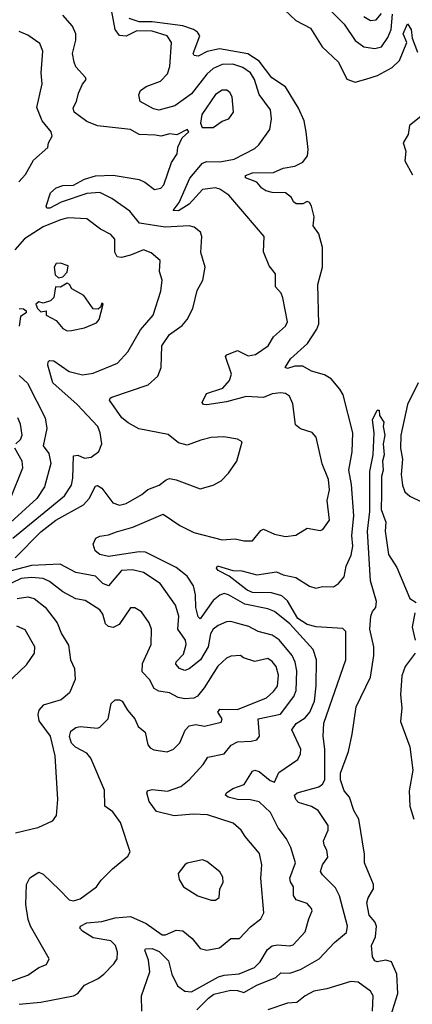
# Model space of a CAD drawing. Extents: x 1921360 to 2014538, y 768294 to 907744.
# Tile 224 of 256: x 1997408 to 1999207, y 818476 to 822989. Entities that reach past the tile are written whole.
import ezdxf

# ---------------------------------------------------------------- set-up
doc = ezdxf.new("R2010")
doc.units = 0

msp = doc.modelspace()

# ---------------------------------------------------------------- linework, layer by layer
at = {"layer": '0CON10XD'}
for points in [[(1997387.3, 820522.7), (1997505, 820641.7), (1997573.6, 820695), (1997700.8, 820765), (1997726, 820794), (1997755, 820850.6), (1997765, 820853.5), (1997785, 820841.5), (1997835, 820774.6), (1997865, 820764.6), (1997895, 820771.8), (1997967, 820813), (1997995, 820836.4), (1998047.5, 820855), (1998079.3, 820880.7), (1998095, 820886.2), (1998125, 820880.8), (1998235, 820838.8), (1998295, 820855.8), (1998331.2, 820875), (1998365, 820910), (1998402.5, 820965), (1998427.5, 821055), (1998406.4, 821066.4), (1998343, 821077), (1998285.6, 821074.4), (1998238.1, 821061.9), (1998175, 821038.8), (1998135, 821050), (1998087.8, 821087.8), (1997953.8, 821113.8), (1997905, 821140.8), (1997875.3, 821165), (1997820, 821245), (1997822, 821255), (1997830.8, 821259.2), (1997995.8, 821315), (1998041.1, 821355), (1998055.5, 821395), (1998059.6, 821495), (1998095, 821545.6), (1998152.7, 821587.3), (1998175.4, 821614.6), (1998200.9, 821665), (1998221.7, 821748.3), (1998246.7, 821795), (1998257.9, 821855), (1998238.2, 821921.8), (1998242.2, 821995), (1998235.8, 822015), (1998207.6, 822037.6), (1998185, 822044.5), (1998075, 822038.7), (1997956.1, 822056.1), (1997912.3, 822112.3), (1997830.3, 822170.3), (1997775, 822197.2), (1997715, 822192.6), (1997597.5, 822152.5), (1997545.6, 822125.6), (1997532.5, 822125), (1997529.4, 822135), (1997549.2, 822195), (1997575, 822218.1), (1997605, 822229.2), (1997655, 822230.5), (1997705, 822257.6), (1997755, 822273.8), (1997836.6, 822276.6), (1997955, 822256.7), (1997980.6, 822245), (1998025, 822210.6), (1998055, 822217.1), (1998067.8, 822232.2), (1998103.6, 822335), (1998129.4, 822375), (1998133.1, 822405), (1998152.3, 822447.7), (1998182.5, 822475), (1998175, 822486.2), (1998128, 822462), (1998095.7, 822465.7), (1998055, 822455.5), (1998030.2, 822460.2), (1997955, 822462.7), (1997915, 822485.4), (1997765, 822502.4), (1997715, 822523.2), (1997656.9, 822565), (1997653.5, 822585), (1997668.8, 822615), (1997677.5, 822652.5), (1997695.8, 822694.2), (1997712, 822715), (1997710, 822725), (1997665, 822773.8), (1997658.1, 822795), (1997650.5, 822835), (1997665.6, 822895), (1997664.5, 822925), (1997649.6, 822959.6), (1997605, 823010.6)], [(1997968, 818445), (1997966.2, 818515), (1998004, 818625), (1997998.6, 818678.6), (1997980.8, 818725), (1997985, 818731.1), (1998015, 818731.4), (1998047.6, 818717.6), (1998089.3, 818675), (1998104.3, 818615), (1998130.7, 818560.7), (1998165, 818535.9), (1998195, 818532.8), (1998318.3, 818601.7), (1998345, 818610.3), (1998414, 818616), (1998483.8, 818645), (1998509.5, 818670.5), (1998543.3, 818726.7), (1998565, 818744.2), (1998588.9, 818748.9), (1998645, 818743.8), (1998661.1, 818748.9), (1998715, 818808.9), (1998731.8, 818868.2), (1998747.3, 818905), (1998744.5, 818915), (1998725, 818938.8), (1998674.4, 818954.4), (1998661.6, 818975), (1998661.8, 819015), (1998648.2, 819038.2), (1998646.2, 819055), (1998671.2, 819125), (1998649.5, 819195), (1998630, 819235), (1998591.5, 819285), (1998557.6, 819355), (1998504.8, 819404.8), (1998465, 819413.5), (1998405, 819414.8), (1998362.5, 819425), (1998350.9, 819435), (1998355, 819445.4), (1998385, 819465.4), (1998436.4, 819483.6), (1998475, 819544.4), (1998485, 819549.6), (1998505, 819543.4), (1998555, 819502.7), (1998575, 819494.4), (1998595, 819538.5), (1998681.5, 819598.5), (1998694.5, 819625), (1998695.4, 819645), (1998655.3, 819735), (1998675, 819762.6), (1998715, 819790), (1998736.6, 819815), (1998758.3, 819865), (1998766.5, 819936.5), (1998767.6, 820055), (1998753.1, 820103.1), (1998645, 820220.2), (1998575, 820277.1), (1998545, 820289.2), (1998439.6, 820309.6), (1998365, 820353.3), (1998345, 820358.6), (1998325, 820352.2), (1998295, 820327.8), (1998235, 820243.5), (1998225, 820252.5), (1998214.9, 820294.9), (1998213.7, 820353.7), (1998204.7, 820395), (1998175, 820438.2), (1998125, 820478.9), (1997985, 820548.4), (1997955, 820549.7), (1997815, 820528.5), (1997775, 820538.6), (1997754, 820555), (1997744, 820585), (1997757.3, 820612.7), (1997775, 820622.5), (1997815, 820628.2), (1997852.1, 820642.1), (1997926.6, 820663.4), (1998065, 820722.5), (1998141.4, 820671.4), (1998205, 820639.4), (1998335, 820604.6), (1998395, 820609.6), (1998435, 820600.5), (1998475, 820600.6), (1998512, 820648), (1998525, 820653.5), (1998575, 820631.8), (1998625, 820620), (1998673.2, 820626.8), (1998725, 820658.6), (1998785, 820648.6), (1998797.3, 820652.7), (1998827.5, 820695), (1998816.2, 820785), (1998826.6, 820835), (1998821.9, 820881.9), (1998793.8, 820953.8), (1998766.9, 821075), (1998747.8, 821097.8), (1998693.7, 821113.7), (1998671.5, 821131.5), (1998658.8, 821228.8), (1998643.5, 821263.5), (1998625.3, 821275.3), (1998605, 821278.7), (1998565, 821274.1), (1998525, 821258.1), (1998445, 821262.7), (1998355, 821237.2), (1998265, 821224.5), (1998250, 821225), (1998243.3, 821235), (1998264.5, 821275.5), (1998339, 821301), (1998369.6, 821335), (1998377.8, 821365), (1998351.2, 821445), (1998356.2, 821453.8), (1998405, 821472.2), (1998455, 821448.6), (1998488, 821455), (1998546.4, 821493.6), (1998570.5, 821535), (1998625.7, 821585), (1998635.5, 821605), (1998613.1, 821715), (1998605.4, 821735.4), (1998580.5, 821765), (1998580, 821825), (1998550.7, 821860.7), (1998524.3, 821925), (1998528.6, 821995), (1998439.3, 822099.3), (1998366.2, 822185), (1998325, 822212.2), (1998305, 822218.1), (1998245, 822210.5), (1998185, 822144), (1998135, 822112.8), (1998110.8, 822115), (1998138.5, 822151.5), (1998186.9, 822263.1), (1998245, 822330.9), (1998265, 822339.5), (1998325, 822338), (1998390.1, 822349.9), (1998485, 822399.6), (1998503.3, 822415), (1998553.8, 822486.2), (1998560.8, 822535), (1998556.3, 822576.3), (1998505.7, 822645.7), (1998483.5, 822715), (1998465.8, 822745), (1998430.6, 822770.6), (1998385, 822786), (1998335, 822783.4), (1998295, 822765.9), (1998265, 822738.8), (1998195, 822649.2), (1998119.1, 822595), (1998045, 822575.3), (1998021.1, 822581.1), (1997960, 822615), (1997954.2, 822644.2), (1997961.4, 822665), (1997987.1, 822682.9), (1998053.2, 822706.8), (1998085, 822741.4), (1998095.4, 822775), (1998103.6, 822885), (1998083.1, 822915), (1998015, 822937.1), (1997945, 822938.9), (1997895, 822913.1), (1997865, 822916.2), (1997844.8, 822944.8), (1997828.1, 823035)], [(1998620.4, 823035), (1998672.7, 822985), (1998740.6, 822950.6), (1998794.1, 822865), (1998868.4, 822795), (1998906.1, 822716.1), (1998945, 822702.7), (1998993.7, 822716.3), (1999046.8, 822733.2), (1999115, 822769.4), (1999148.3, 822801.7), (1999181.9, 822885), (1999164.8, 822925), (1999185, 822970), (1999200.9, 822945), (1999206.2, 822905), (1999230.6, 822840.6)], [(1998835, 823028.5), (1998895, 822968.8), (1998944.2, 822894.2), (1998984.2, 822864.2), (1999035, 822857.1), (1999065, 822865.3), (1999095, 822907.5), (1999109.5, 822945), (1999116.2, 823015)], [(1998984.2, 823004.2), (1999015, 822985.9), (1999041.3, 822988.7), (1999065, 823017.5)], [(1998875, 821295.6), (1998835, 821343.5), (1998805, 821361.2), (1998745, 821378.2), (1998705, 821400.8), (1998668.9, 821401.1), (1998635, 821391.2), (1998624.5, 821395), (1998648.9, 821435), (1998725.7, 821504.3), (1998769.1, 821570.9), (1998777.6, 821595), (1998773.7, 821775), (1998794.7, 821855), (1998794.6, 821945), (1998777.9, 822007.9), (1998752.5, 822045), (1998757.1, 822085), (1998744.2, 822135), (1998735, 822151.2), (1998725, 822155.7), (1998705, 822144.5), (1998675, 822145.6), (1998662.9, 822155), (1998653.3, 822175), (1998625, 822196.1), (1998565, 822197.6), (1998535.7, 822205), (1998516.5, 822216.5), (1998494, 822244), (1998442, 822265), (1998442.5, 822275), (1998475, 822287.3), (1998571.2, 822288.8), (1998615, 822308.2), (1998668.5, 822318.5), (1998705, 822335.9), (1998725.7, 822365), (1998729.2, 822395), (1998721, 822475), (1998710.6, 822525), (1998685, 822584.4), (1998625, 822682.2), (1998562.7, 822722.7), (1998505, 822799.6), (1998452.4, 822832.4), (1998323.9, 822856.1), (1998266.1, 822843.8), (1998225, 822822.5), (1998206.7, 822825), (1998202.5, 822835), (1998233.5, 822915), (1998222.4, 822932.4), (1998204.6, 822944.6), (1998155, 822961.4), (1998015, 822979.6), (1997955, 822980), (1997908.8, 822995)], [(1997403.9, 822246.1), (1997435, 822279.2), (1997471.5, 822345), (1997537.3, 822402.7), (1997539.4, 822425), (1997556.7, 822455), (1997552.5, 822475), (1997510.5, 822525), (1997486.2, 822586.2), (1997510.4, 822695), (1997506.1, 822745), (1997514.2, 822845), (1997500, 822880), (1997445, 822917.9), (1997405, 822935.6)], [(1998295, 822494.4), (1998335, 822524.4), (1998365.4, 822534.6), (1998387.5, 822565), (1998381.1, 822635), (1998371.4, 822655), (1998356.9, 822666.9), (1998335, 822666.4), (1998305, 822645.6), (1998242.2, 822555), (1998236, 822515), (1998243.3, 822495), (1998295, 822494.4)], [(1999245, 822545.4), (1999193.3, 822505), (1999187.1, 822462.9), (1999164.6, 822425), (1999176.3, 822386.3), (1999172.2, 822342.2), (1999207.9, 822277.9)], [(1997376.8, 820613.3), (1997613.5, 820806.5), (1997645.3, 820855), (1997651.9, 820888.1), (1997655, 820990.8), (1997675, 820993.2), (1997705, 820978.7), (1997735.8, 820984.2), (1997769.8, 821010.2), (1997783.5, 821045), (1997777.1, 821095), (1997765.5, 821125), (1997671.8, 821225), (1997560.4, 821325), (1997537.1, 821405), (1997538.3, 821421.7), (1997545, 821427.3), (1997565, 821425.3), (1997635, 821376.6), (1997695, 821361.1), (1997745, 821369.1), (1997856.2, 821415), (1997903.8, 821466.2), (1997962, 821568), (1998018.7, 821635), (1998054.4, 821745), (1998060.6, 821795), (1998048.9, 821835), (1998051.1, 821885), (1998010.9, 821920.9), (1997975, 821934.5), (1997915, 821909.6), (1997875, 821899.1), (1997855, 821901.9), (1997843.1, 821923.1), (1997843.6, 821983.6), (1997826, 822005), (1997778.8, 822028.8), (1997716.2, 822076.2), (1997629.7, 822080.3)], [(1997629.7, 822080.3), (1997595, 822072.4), (1997515, 822039.5), (1997430.5, 821985), (1997385.4, 821935)], [(1997585, 821806.7), (1997605, 821810), (1997625, 821832.5), (1997630.7, 821860.7), (1997595, 821873.8), (1997575, 821871.2), (1997566, 821855), (1997570.5, 821820.5), (1997585, 821806.7)], [(1997625, 821563.3), (1997645, 821564.4), (1997705, 821577.5), (1997760.3, 821599.7), (1997772.5, 821615), (1997790, 821685), (1997785, 821690), (1997778.3, 821671.7), (1997767, 821663), (1997745, 821663.8), (1997702.5, 821725), (1997647.5, 821755), (1997635.9, 821775.9), (1997625, 821781.2), (1997595, 821762.5), (1997572.5, 821765), (1997563.9, 821716.1), (1997548.8, 821701.2), (1997515, 821690), (1997495, 821696.7), (1997482.5, 821685), (1997490, 821665), (1997505, 821650), (1997530, 821655), (1997530, 821635), (1997575, 821610), (1997605, 821574.4), (1997625, 821563.3)], [(1997405, 821665.8), (1997425, 821663.3), (1997437.5, 821655), (1997437.5, 821645), (1997411.9, 821628.1), (1997405.6, 821585)], [(1997405, 821358.2), (1997443.1, 821323.1), (1997525.3, 821165), (1997532.9, 821115), (1997515.8, 821035.8), (1997541, 821001), (1997550.7, 820955), (1997521.5, 820848.5), (1997485.9, 820795), (1997366.5, 820685)], [(1998219.4, 818450.6), (1998272.6, 818505), (1998297.8, 818522.2), (1998375, 818540.5), (1998405, 818540.2), (1998435, 818530.6), (1998495, 818563.5), (1998581.2, 818598.8), (1998605, 818620.9), (1998645, 818619.2), (1998695, 818635.3), (1998779.6, 818685), (1998850.3, 818759.7), (1998904.8, 818805.2), (1998909.1, 818835), (1998873.7, 818973.7), (1998855, 819010.4), (1998795, 819069.2), (1998786.5, 819085), (1998795, 819115.8), (1998818.9, 819151.1), (1998815, 819183.3), (1998802.9, 819205), (1998800, 819225), (1998820.8, 819275), (1998820.9, 819295), (1998774.7, 819365), (1998745, 819383.5), (1998685, 819400.6), (1998672.4, 819415), (1998667.2, 819435), (1998678.6, 819445), (1998777.7, 819472.3), (1998794.7, 819485), (1998805.7, 819505), (1998806.5, 819645), (1998798.6, 819705), (1998801.7, 819765), (1998902.6, 820055), (1998902.8, 820185), (1998888.4, 820198.4), (1998765.8, 820205.8), (1998725, 820216.5), (1998682.3, 820245), (1998634.8, 820325), (1998609.2, 820349.2), (1998562.1, 820362.1), (1998475, 820364.4), (1998450.7, 820375), (1998368.3, 820438.3), (1998317.5, 820465), (1998308.8, 820475), (1998314.6, 820485.4), (1998385, 820464.4), (1998425, 820462.4), (1998495, 820444.2), (1998585, 820458.8), (1998615, 820444.7), (1998672.3, 820432.3), (1998735, 820393.1), (1998765, 820383.5), (1998795, 820391.1), (1998845, 820389.5), (1998868.6, 820405), (1998894.4, 820435), (1998902.9, 820485), (1998926.9, 820535), (1998934, 820576), (1998928.9, 820625), (1998938, 820715), (1998928, 820858), (1998915.3, 820925), (1998930.8, 821009.2), (1998934.2, 821095), (1998889.8, 821269.8), (1998875, 821295.6)], [(1999233.9, 821325), (1999184.2, 821225), (1999153.6, 821085), (1999152.9, 821025), (1999162.3, 820975), (1999156, 820905), (1999161.9, 820855), (1999172.8, 820825), (1999195, 820805.3), (1999249.2, 820779.2)], [(1997390, 821045), (1997411.5, 821065), (1997419.6, 821085), (1997411.2, 821135), (1997398.8, 821165)], [(1999098.5, 818395), (1999140.6, 818525), (1999136, 818614), (1999110.5, 818670.5), (1999085, 818677.8), (1999045, 818671.6), (1999034.9, 818674.9), (1999024.1, 818694.1), (1999018.9, 818745), (1999037.3, 818785), (1999042.1, 818835), (1999035, 818854.5), (1999009, 818885), (1998998.9, 818941.1), (1999005, 818963.5), (1999029.1, 819005), (1999029.4, 819025), (1998986.8, 819125), (1998988.2, 819165), (1998962.3, 819325), (1998939.2, 819365), (1998918.8, 819425), (1998894, 819454), (1998877.2, 819505), (1998878.2, 819535), (1998913.8, 819635), (1998931.8, 819715), (1998949.3, 819839.3), (1999014.5, 819975), (1999030.5, 820075), (1999030.5, 820115), (1999011.9, 820195), (1999016.2, 820255), (1999023.9, 820276.1), (1999040, 820295), (1999043, 820323), (1999015, 820417.5), (1999001.5, 820645), (1999012.7, 820735), (1999012.1, 820917.9), (1999028, 820995), (1999031.2, 821095), (1999024.1, 821155.9), (1999045, 821200), (1999055, 821200), (1999056.7, 821175), (1999076, 821145), (1999073.3, 821125), (1999080.9, 821085), (1999072.5, 821045), (1999078, 820995), (1999069.4, 820965), (1999073.3, 820925), (1999065.5, 820895), (1999065.5, 820814.5), (1999064.3, 820744.3), (1999085.4, 820685.4), (1999082.9, 820645), (1999097.9, 820537.9), (1999135, 820478.8), (1999195, 820336.7), (1999225, 820317.5)], [(1997366, 820795), (1997422.1, 820935), (1997419.6, 820965), (1997386.4, 821025)], [(1997695, 818810.8), (1997683.3, 818825), (1997686.9, 818835), (1997715, 818850.3), (1997785, 818856), (1997845, 818872.2), (1997915, 818878.8), (1997986.9, 818846.9), (1998061.2, 818795), (1998075.3, 818794.7), (1998125, 818815.3), (1998155, 818813.3), (1998198, 818778), (1998235, 818731.9), (1998265.5, 818724.5), (1998324, 818735), (1998375, 818778.5), (1998415, 818777.8), (1998465, 818830.9), (1998512.6, 818867.4), (1998526.5, 818895), (1998512.9, 819055), (1998516.6, 819115), (1998506.7, 819166.7), (1998440.5, 819245), (1998423.1, 819275), (1998385.9, 819305.9), (1998268.8, 819345), (1998203, 819347), (1998115, 819340.4), (1998035, 819360), (1998001.2, 819405), (1997990, 819445), (1997993.3, 819455), (1998015, 819460.8), (1998085, 819452.5), (1998145.9, 819474.1), (1998185, 819504.4), (1998247.8, 819575), (1998270.2, 819609.7), (1998345.2, 819624.8), (1998376.3, 819663.7), (1998405, 819679.3), (1998468.3, 819681.7), (1998495, 819688.9), (1998506, 819705), (1998500.5, 819785), (1998603.2, 819806.8), (1998663.2, 819886.8), (1998674.2, 819915), (1998677.4, 820005), (1998670, 820045), (1998655.8, 820075), (1998596.7, 820146.7), (1998565, 820167.8), (1998500.8, 820185), (1998458.1, 820208.1), (1998408, 820222), (1998375, 820230.7), (1998355, 820228.9), (1998317.3, 820212.7), (1998295, 820195.3), (1998282.6, 820175), (1998271.7, 820115), (1998236.7, 820055), (1998185, 820013.6), (1998165, 820005.5), (1998139.4, 820015), (1998122.9, 820035), (1998124.7, 820045.3), (1998158.7, 820081.3), (1998170.8, 820125), (1998167.1, 820145), (1998132.6, 820195), (1998137, 820255), (1998121.6, 820305), (1998051.2, 820405), (1997975, 820454.7), (1997925, 820467.8), (1997875, 820464), (1997815, 820394.6), (1997788.2, 820405), (1997755, 820438.1), (1997665, 820455.7), (1997593.8, 820493.8), (1997462, 820488), (1997334, 820454)], [(1997365, 818580.8), (1997445, 818609.7), (1997495, 818644.6), (1997530.7, 818659.3), (1997542.9, 818685), (1997457.6, 818835), (1997446.7, 818865), (1997436.1, 818933.9), (1997438.8, 819025), (1997455, 819055.6), (1997495, 819082), (1997515, 819072), (1997590.4, 819000.4), (1997635, 818954.6), (1997655, 818951.1), (1997685, 818958.9), (1997760, 819015), (1997780.5, 819045), (1997833, 819097), (1997903.8, 819155), (1997913.8, 819175), (1997869.9, 819309.9), (1997835, 819358.9), (1997798.1, 819385), (1997797.2, 819457.2), (1997733.8, 819605), (1997715, 819627.6), (1997663.6, 819655), (1997645, 819673.5), (1997636.3, 819703.7), (1997642.4, 819727.6), (1997665, 819744.5), (1997685, 819750), (1997765, 819742), (1997775, 819745.8), (1997812.9, 819785), (1997826.7, 819855), (1997845, 819871.1), (1997865, 819872.5), (1997876.7, 819865), (1997901.1, 819825), (1997935.6, 819785), (1997950, 819750), (1997982.9, 819722.9), (1997995.4, 819665.4), (1998005, 819651.4), (1998022.8, 819642.8), (1998083, 819633), (1998112.2, 819645), (1998142.1, 819675), (1998166.7, 819733.3), (1998185, 819752.9), (1998215, 819758.1), (1998255, 819751.1), (1998330.3, 819769.7), (1998335.8, 819785), (1998316.2, 819815), (1998325, 819828.8), (1998405, 819826.9), (1998538.5, 819881.5), (1998570.4, 819909.6), (1998588.8, 819935), (1998594.3, 819985), (1998582.9, 820025), (1998565, 820047.5), (1998545, 820060.8), (1998485, 820046.7), (1998432.5, 820065), (1998420, 820075), (1998375, 820072.5), (1998355, 820062.5), (1998315, 820025.5), (1998253.5, 819926.5), (1998222.2, 819887.8), (1998205, 819879.8), (1998165, 819876), (1998133.2, 819883.2), (1998095, 819903.3), (1998045, 819912.2), (1998024, 819924), (1998002.3, 819965), (1997969.5, 819999.5), (1997971.2, 820038.8), (1998010, 820125), (1998011.2, 820195), (1998000.9, 820225), (1997965.3, 820275.3), (1997935, 820293.3), (1997915, 820293.5), (1997863.2, 820216.8), (1997836.4, 820203.6), (1997815, 820207.2), (1997800.4, 820220.4), (1997789.5, 820265), (1997775, 820283.6), (1997707.3, 820327.3), (1997665, 820334.7), (1997605, 820367.4), (1997544.5, 820414.5), (1997515, 820427.3), (1997462.7, 820432.7), (1997415, 820428.1), (1997331.9, 820388.1)], [(1997396.6, 820336.6), (1997445, 820343.7), (1997475, 820335.9), (1997525, 820296.4), (1997580.3, 820225), (1997599.6, 820175), (1997631.8, 820121.8), (1997640, 820055), (1997658.9, 820015), (1997661.4, 819965), (1997635.6, 819904.4), (1997598.1, 819871.9), (1997515, 819846.6), (1997496, 819825), (1997490.6, 819805), (1997495.9, 819775), (1997547.4, 819705), (1997569.1, 819615), (1997581.8, 819415), (1997575, 819341.2), (1997556.2, 819315), (1997491.2, 819285), (1997389.4, 819260.6)], [(1999218.9, 820271.1), (1999205.2, 820205), (1999219.7, 820145)], [(1997345, 819942.5), (1997438.5, 820031.5), (1997475.6, 820085), (1997477.5, 820115), (1997433.3, 820193.3), (1997395, 820209.1)], [(1999220.3, 820085), (1999173.4, 820025), (1999158.8, 819981.2), (1999153.2, 819895), (1999159.3, 819835), (1999152.7, 819772.7), (1999195, 819656), (1999209.3, 819549.3), (1999192.1, 819455), (1999195.5, 819385), (1999213, 819325)], [(1998285, 818954.1), (1998305, 818954.2), (1998321.9, 818965), (1998324.3, 819005), (1998340, 819035), (1998338.3, 819058.3), (1998325, 819083.3), (1998265, 819131.2), (1998245, 819138.8), (1998175, 819123.8), (1998164.1, 819115.9), (1998133.3, 819075), (1998138.3, 819048.3), (1998158.8, 819015), (1998223.7, 818973.7), (1998285, 818954.1)], [(1997405, 818477.3), (1997505, 818485.3), (1997655, 818514.4), (1997673.8, 818525), (1997705, 818563.2), (1997767.1, 818595), (1997793.1, 818615), (1997838.9, 818661.1), (1997854.4, 818685), (1997855.5, 818714.5), (1997847.3, 818745), (1997825, 818766.8), (1997745, 818781.4), (1997695, 818810.8)], [(1999024.8, 818445), (1999026.6, 818515), (1999015, 818536.9), (1998958, 818578), (1998925, 818581.4), (1998815, 818547.7), (1998755, 818536), (1998715, 818515.4), (1998677.1, 818485), (1998635, 818481.2), (1998545, 818450.8)]]:
    msp.add_lwpolyline(points, dxfattribs=at)

doc.saveas('drawing.dxf')
